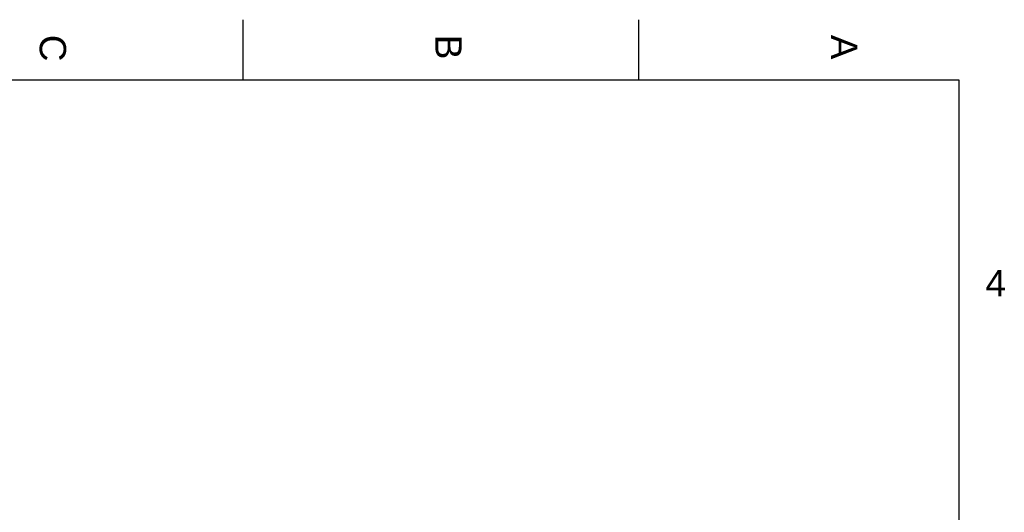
# Model space of a CAD drawing. Header units: millimetres. Extents: x 0 to 418, y 0 to 295.
# Tile 12 of 12: x 285 to 416, y 230 to 295. Entities that reach past the tile are written whole.
import ezdxf

# ---------------------------------------------------------------- set-up
doc = ezdxf.new("R2010")
doc.units = ezdxf.units.MM
doc.layers.add('Marges', color=7, linetype='Continuous')

# ---------------------------------------------------------------- blocks, each defined once
blk = doc.blocks.new('SE5')
at = {"layer": 'Marges', "char_height": 3.5, "width": 3.7133, "attachment_point": 1, "rotation": 270}
for s, insert in [('{\\fArial|b0||i0||c0|p34;\\C7;\\H3.5;\\W1.;C}', (291.5, 293)), ('{\\fArial|b0||i0||c0|p34;\\C7;\\H3.5;\\W1.;A}', (396.5, 293)), ('{\\fArial|b0||i0||c0|p34;\\C7;\\H3.5;\\W1.;B}', (344, 293))]:
    blk.add_mtext(s, dxfattribs=dict(at, insert=insert))
at = {"layer": 'Marges', "insert": (413.5, 261.84), "char_height": 3.5, "width": 3.7133, "attachment_point": 1}
blk.add_mtext('{\\fArial|b0||i0||c0|p34;\\C7;\\H3.5;\\W1.;4}', dxfattribs=at)
blk = doc.blocks.new('SE4')
at = {"layer": 'Marges'}
blk.add_blockref('SE5', (0, 0), dxfattribs=at)

msp = doc.modelspace()

# ---------------------------------------------------------------- linework, layer by layer
at = {"layer": 'Marges', "color": 7, "linetype": 'Continuous'}
for p, q in [((315, 287), (315, 295)), ((367.5, 287), (367.5, 295)), ((410, 287), (10, 287)), ((410, 10), (410, 287))]:
    msp.add_line(p, q, dxfattribs=at)

# ---------------------------------------------------------------- block references
msp.add_blockref('SE4', (0, 0))

doc.saveas('drawing.dxf')
